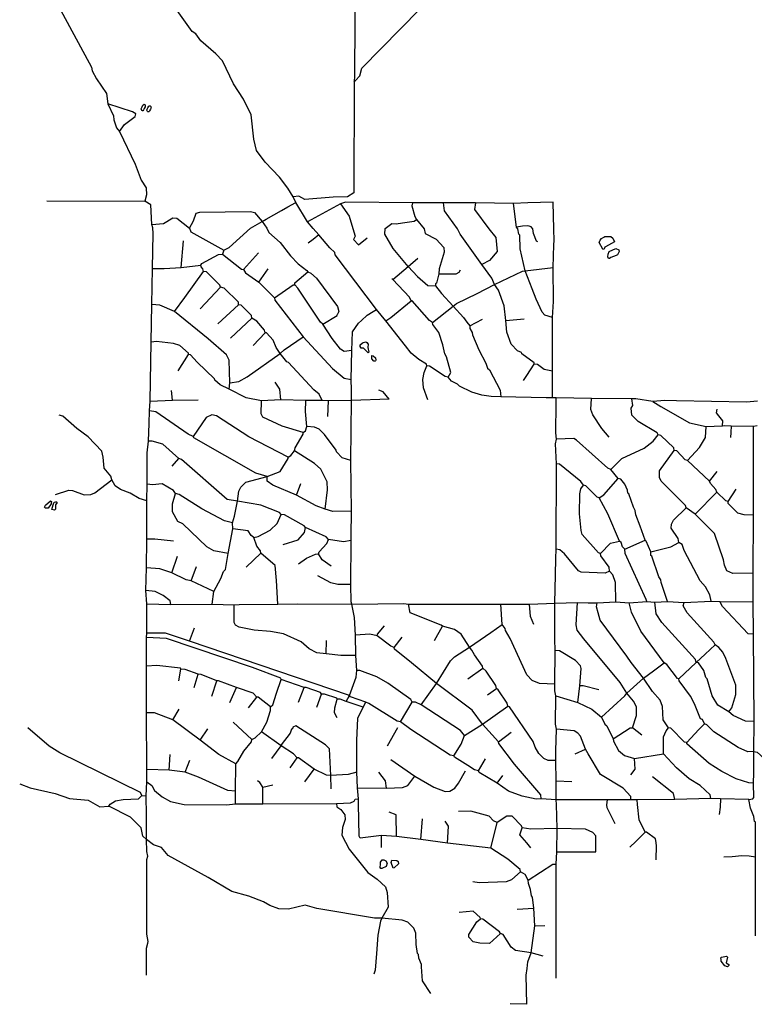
# Model space of a CAD drawing. Header units: millimetres. Extents: x 35 to 72953, y -43 to 70184.
# Tile 1 of 204: x 54 to 5945, y -11 to 7882. Entities that reach past the tile are written whole.
import ezdxf

# ---------------------------------------------------------------- set-up
doc = ezdxf.new("R2010")
doc.units = ezdxf.units.MM
doc.layers.add('roads_3', color=3, linetype='Continuous')
doc.layers.add('water', color=7, linetype='Continuous')

msp = doc.modelspace()

# ---------------------------------------------------------------- linework, layer by layer
at = {"layer": 'roads_3'}
for points in [[(2757.84, 10086.78), (2750.84, 9161.47), (2737.75, 7434.33), (2737.32, 7381.68), (2734.77, 6495.16), (2683.86, 6462.27), (2567.02, 6460.04), (2340.93, 6440.39), (2292.75, 6468.46), (2247.01, 6461.05)], [(285.13, 8762.91), (274.67, 8676.59), (239.29, 8563.52), (192.67, 8415.24), (195.04, 8356.82), (354.22, 8059.17), (360.91, 8022.46), (366.67, 7990.52), (629.55, 7502.02), (634.47, 7471.52), (669.88, 7408.01), (750.86, 7290.83), (760.71, 7207), (806.14, 7110.32), (808.6, 7079.83), (831.27, 7016.36), (854.03, 6985.81), (980.3, 6723.74), (1028.19, 6596.68), (1068.62, 6533.05), (1071.01, 6477.07), (1058.2, 6426.34)], [(2748.12, 7394.4), (2780.62, 7432.33), (2798.64, 7493.24), (3262.33, 7966.94), (3313.26, 8012.47), (3315.97, 8070.88), (3331.35, 8101.32), (3387.19, 8111.37), (3415.12, 8103.64), (3432.8, 8075.66), (3460.7, 8052.64), (3483.54, 8050.03), (3496.86, 8049.77)], [(3320.03, 5107.34), (3317.51, 5119.99), (3254.13, 5158.29), (3193.34, 5209.33), (3147.78, 5267.87), (2990.86, 5468.93), (2914.96, 5558.03), (2583.4, 5998.44), (2580.9, 6016.3), (2540.39, 6054.43), (2454.34, 6157.42), (2408.77, 6208.98), (2363.29, 6262.2), (2269.75, 6417.76), (2247.01, 6461.05), (2204.04, 6532.22), (2138.27, 6618.87), (2021.78, 6741.13), (1953.46, 6832.77), (1930.87, 6924.28), (1911.12, 7119.86), (1847.91, 7244.52), (1769.59, 7369.22), (1681.15, 7552.37), (1628.05, 7608.39), (1506.42, 7712.93), (1465.97, 7768.91), (1438.07, 7786.73), (1276.09, 8010.77)], [(2737.32, 7381.68), (2748.12, 7394.4)], [(854.03, 6985.81), (894.91, 7041.56), (981.43, 7107.37), (986.59, 7127.64), (958.68, 7142.91), (760.71, 7207)], [(270.84, 6431.23), (1058.2, 6426.34)], [(1071.37, 1311.41), (1071.69, 1418.04), (1069.79, 1577.66), (1069.63, 1588.3), (1067.3, 1661.91), (1072.73, 1773.63), (1072.9, 1834.59), (1073.02, 1872.72), (1071.79, 2324.85), (1070.24, 2700.84), (1070.83, 2901.46), (1070.91, 2929.4), (1073.57, 2964.97), (1074.16, 3198.63), (1066.91, 3305.39), (1070, 3488.27), (1073.13, 3719.37), (1074.02, 4024.19), (1076.97, 4158.86), (1077.7, 4410.14), (1088.09, 4504.1), (1091.43, 4645.42), (1093.9, 4747.94), (1099.23, 4824.19), (1108.17, 5296.58), (1113.49, 5598.39), (1118.49, 5886.57), (1123.37, 6167.55), (1120.95, 6212.67), (1113.57, 6240.4), (1106.38, 6398.26), (1058.2, 6426.34)], [(1692, 6034.11), (1732.68, 6056.82), (1905.88, 6210.4), (1997.47, 6263.24), (2030.96, 6282.43), (2152.72, 6352.03), (2205.13, 6381.36), (2269.75, 6417.76)], [(4332.26, 6419.37), (4128.22, 6413.47), (4014.77, 6410.12), (3709.98, 6413.59), (3453.44, 6414.39), (3294, 6414.82), (3204.56, 6415.06), (2665.99, 6419.2), (2627.79, 6406.56), (2363.29, 6262.2)], [(2627.79, 6406.56), (2696.09, 6307.28), (2726.33, 6208.1), (2743.82, 6147.86), (2731.09, 6119.96)], [(3204.56, 6415.06), (3199.39, 6389.69), (3222.02, 6305.83), (3237.15, 6280.3), (3297.88, 6206.53), (3305.33, 6168.93), (3394.09, 6123.14), (3454.84, 6056.91), (3457.29, 6018.77), (3418.76, 5884.31), (3416.2, 5846.19), (3395.59, 5770.1), (3388.02, 5765.02), (3387.98, 5749.72)], [(4181.12, 5120.12), (4178.6, 5132.76), (4079.79, 5204.19), (4077.27, 5214.39), (4046.79, 5227.11), (3996.2, 5280.67), (3960.94, 5377.3), (3953.54, 5471.21), (3938.64, 5588.19), (3893.26, 5715.23), (3862.95, 5758.53), (3840.23, 5809.47), (3759.29, 5918.87), (3587.27, 6163.07), (3565.85, 6205.81), (3460.83, 6350.85), (3453.44, 6414.39)], [(3709.98, 6413.59), (3702.19, 6360.29), (3816.06, 6205.14), (3871.61, 6137.04), (3884.07, 6025.17), (3820.3, 5951.74), (3759.29, 5918.87)], [(4327.01, 5495.61), (4266.04, 5513.5), (4243.33, 5536.51), (4195.34, 5640.72), (4162.59, 5724.71), (4107.05, 5869.62), (4066.99, 6044.97), (4064.73, 6154.16), (4057.1, 6161.82), (4048.42, 6204.52), (4037.79, 6219.4), (4014.77, 6410.12)], [(4327.69, 4850.5), (4325.7, 5063.88), (4327.01, 5495.61), (4335, 5622.62), (4333.26, 5896.85), (4337.98, 6077.84), (4338.92, 6112.76), (4336.7, 6203.77), (4332.26, 6419.37)], [(1416.98, 6211.81), (1448.89, 6270.24), (1469.37, 6331.14), (1499.9, 6338.7), (1906.27, 6345.19), (1936.75, 6337.45), (1997.47, 6263.24), (2036.7, 6210.03), (2053.04, 6175.07), (2144.25, 6096.22), (2225.28, 5989.36), (2288.58, 5925.67), (2357, 5872.16), (2364.53, 5861.94), (2389.91, 5851.67), (2432.97, 5810.98), (2602.65, 5584.39), (2612.64, 5543.68), (2603.79, 5520.65)], [(1113.57, 6240.4), (1207.49, 6249.1), (1281.29, 6293.67), (1314.35, 6291.02), (1416.98, 6211.81), (1425.67, 6180.63), (1692, 6034.11)], [(3169.91, 5902.83), (3048.46, 6047.93), (2982.75, 6163.5), (2984.19, 6207.39), (3038.9, 6248.91), (3071.95, 6246.27), (3125.06, 6254.11), (3216.81, 6267.72), (3237.15, 6280.3)], [(2454.34, 6157.42), (2406.82, 6121.42), (2367.54, 6091.71)], [(4209.39, 6100.46), (4199.2, 6105.59), (4173.95, 6167.84), (4169.9, 6205.53), (4155.11, 6220.76), (4140.86, 6228), (4130.2, 6230.69), (4087.21, 6228.14), (4037.79, 6219.4)], [(1348.71, 5895.32), (1367.09, 6108.64)], [(2731.09, 6119.96), (2771.12, 6078.4)], [(2771.12, 6078.4), (2841.45, 6133.85)], [(1118.49, 5886.57), (1211.54, 5888.07), (1348.71, 5895.32), (1506.23, 5915.26), (1513.83, 5927.88), (1648.73, 5998.65), (1679.16, 6003.66)], [(1692, 6034.11), (1679.16, 6003.66)], [(1679.16, 6003.66), (1833.72, 5881.29), (1849.02, 5878.7), (1864.15, 5853.27), (1970.59, 5779.26), (2097.28, 5651.87), (2099.78, 5634.13), (2327.45, 5338.75), (2563.1, 5086.59), (2656.88, 5007.63), (2712.68, 4997.28)], [(1849.02, 5878.7), (1968.8, 6012.92)], [(3045.22, 5798.98), (3169.91, 5902.83), (3246.33, 5971.13)], [(1296.87, 5542.43), (1378.44, 5656.48), (1528.95, 5864.32)], [(1528.95, 5864.32), (1523.9, 5884.73), (1508.74, 5899.96), (1506.23, 5915.26)], [(1810.05, 5596.82), (1807.65, 5617.11), (1693.67, 5729.28), (1665.74, 5739.45), (1658.14, 5754.77), (1551.8, 5861.7), (1528.95, 5864.32)], [(1970.59, 5779.26), (2047.12, 5885.67)], [(2260.14, 5758.04), (2260.19, 5773.34), (2364.53, 5861.94)], [(3169.91, 5902.83), (3243.38, 5823.82), (3326.97, 5752.44), (3387.98, 5749.72), (3435.99, 5686.08), (3529.71, 5586.73), (3613.25, 5495.06), (3638.56, 5456.97), (3663.89, 5428.86), (3663.83, 5406.03), (3681.51, 5375.5), (3684.01, 5355.21), (3736.97, 5235.69), (3792.51, 5128.8), (3805.15, 5088.08), (3822.88, 5075.4), (3906.24, 4912.68), (3913.66, 4859.35)], [(3364.23, 5455.16), (3529.71, 5586.73), (3557.72, 5607.05), (3721.93, 5688.52), (3862.95, 5758.53), (4086.73, 5867.12), (4107.05, 5869.62), (4333.26, 5896.85)], [(3416.2, 5846.19), (3553.36, 5845.82), (3578.71, 5858.39), (3588.96, 5876.21)], [(3489.92, 5017.88), (3510.42, 5053.4), (3477.7, 5180.52), (3462.55, 5203.39), (3447.54, 5277.14), (3414.83, 5373.78), (3366.74, 5439.97), (3364.23, 5455.16), (3341.41, 5470.52), (3202.13, 5628.41), (3194.57, 5628.43), (3179.35, 5658.95), (3045.22, 5798.98), (3038.82, 5805.43)], [(1500.12, 5564.68), (1665.74, 5739.45)], [(2097.28, 5651.87), (2247.39, 5758.08), (2260.14, 5758.04)], [(2718.43, 5230.92), (2654.92, 5223.56), (2627.01, 5241.37), (2558.66, 5325.47), (2485.4, 5442.5), (2465.04, 5457.75), (2285.48, 5730.04), (2260.14, 5758.04)], [(2990.86, 5468.93), (3029.09, 5494.2), (3194.57, 5628.43)], [(1734.43, 4921.33), (1739.68, 4972.19), (1735.19, 5152.55), (1712.45, 5195.73), (1565.45, 5323.18), (1296.87, 5542.43), (1177.62, 5593.55), (1113.49, 5598.39)], [(1642.04, 5444.89), (1810.05, 5596.82)], [(2022.8, 5372.64), (2017.76, 5393.05), (1957.04, 5466.83), (1916.49, 5489.89), (1914, 5510.18), (1830.45, 5594.21), (1810.05, 5596.82)], [(2672.84, 2417.83), (2697.73, 2464.99), (2751.53, 2612.15), (2756.77, 2665.45), (2749.45, 2784.85), (2747.44, 2947.46), (2740.18, 3089.69), (2717.61, 3196.5), (2712.66, 3216.79), (2710.49, 3354.03), (2711.47, 3707.06), (2711.94, 3742.31), (2714.67, 3943.26), (2710.79, 4349.73), (2714.76, 4829.67), (2715, 4916.02), (2712.68, 4997.28), (2718.43, 5230.92), (2723.94, 5380.88), (2772.4, 5449.24), (2794.85, 5469.91), (2841.16, 5512.57), (2889.41, 5542.25), (2914.96, 5558.03)], [(1745.81, 5330.31), (1916.49, 5489.89)], [(2485.4, 5442.5), (2599.89, 5510.69), (2603.79, 5520.65)], [(3663.89, 5428.86), (3766.62, 5482.46)], [(3953.54, 5471.21), (4098.38, 5483.57)], [(1925.97, 5271.38), (2022.8, 5372.64)], [(2478.5, 4830.33), (2455.78, 4881.16), (2412.7, 4914.31), (2210.02, 5133.36), (2197.38, 5138.49), (2144.2, 5207.25), (2111.36, 5255.56), (2086.12, 5314.05), (2032.91, 5372.61), (2022.8, 5372.64)], [(1407.62, 5199.16), (1407.65, 5209.36), (1339.25, 5270.52), (1288.47, 5285.86), (1151.35, 5301.55), (1108.17, 5296.58)], [(1739.68, 4972.19), (1810.84, 4982.08), (1879.54, 5020.01), (2144.2, 5207.25), (2174.79, 5235.1), (2327.45, 5338.75)], [(1326, 5067.38), (1407.62, 5199.16)], [(2714.76, 4829.67), (2529.31, 4827.64), (2478.5, 4830.33), (2348.98, 4830.69), (2148.24, 4833.81), (1993.29, 4826.6), (1871.4, 4849.89), (1734.43, 4921.33), (1660.94, 4954.57), (1617.88, 4992.83), (1615.36, 5003.03), (1476.03, 5138), (1422.82, 5196.57), (1407.62, 5199.16)], [(3326.46, 4833.99), (3291.59, 4932.18), (3286.67, 4998.14), (3297.02, 5054.09), (3320.03, 5107.34)], [(5971.01, 4825.39), (5882.09, 4815.52), (5320.69, 4828), (5226.89, 4830.12), (5130.32, 4822.83), (4995.76, 4843.46), (4964.2, 4843.54), (4640.08, 4844.48), (4355.65, 4850.43), (4327.69, 4850.5), (4274.79, 4851.63), (3913.66, 4859.35), (3834.97, 4862.11), (3761.31, 4872.5), (3680.13, 4895.55), (3581.16, 4944.03), (3566, 4961.81), (3517.79, 4984.77), (3489.92, 5017.88), (3467.17, 5023.04), (3340.33, 5104.74), (3320.03, 5107.34)], [(4094.44, 4990.88), (4120.52, 5029.72), (4181.12, 5120.12)], [(4325.7, 5063.88), (4259.71, 5079.24), (4206.53, 5117.51), (4181.12, 5120.12)], [(2148.24, 4833.81), (2140.83, 4920.18), (2102.92, 4976.15)], [(1279.59, 4831.2), (1272.17, 4910.03)], [(3017, 4841.48), (2968.89, 4900.03), (2933.41, 4912.87)], [(1099.23, 4824.19), (1279.59, 4831.2), (1485.36, 4835.7)], [(2327.95, 4574.26), (2157.85, 4622.96), (2003.03, 4697.11), (1990.45, 4722.52), (1993.29, 4826.6)], [(2207.98, 4376.52), (2228.33, 4389.21), (2258.95, 4427.14), (2264.02, 4450.07), (2327.91, 4559.07), (2327.95, 4574.26), (2345.75, 4586.85), (2355.96, 4622.4), (2346.18, 4741.81), (2348.98, 4830.69)], [(2526.41, 4700.62), (2529.31, 4827.64)], [(3017, 4841.48), (2714.76, 4829.67)], [(4356.48, 199.66), (4355.08, 1114.01), (4360.44, 1210.43), (4363.48, 1398.41), (4358.97, 1591.51), (4356.52, 1629.54), (4357, 1776.85), (4352.43, 1944.56), (4354.14, 2021.37), (4358.18, 2196.05), (4350.72, 2234.09), (4353.87, 2462.75), (4346.42, 2503.45), (4346.56, 2556.77), (4347.35, 2826), (4345.04, 2917.45), (4345.88, 3204.43), (4351.39, 3431.64), (4354.56, 3562.65), (4357.31, 3638.79), (4359.19, 4322.03), (4352.05, 4482.1), (4359.71, 4520.21), (4352.28, 4571), (4355.06, 4804.32), (4355.65, 4850.43)], [(4781.47, 4536.75), (4723.26, 4605.51), (4649.86, 4714.99), (4634.76, 4758.14), (4640.08, 4844.48)], [(5301.93, 4428.57), (5299.43, 4451.41), (5195.57, 4548.22), (5175.27, 4553.37), (5165.11, 4571.24), (5012.96, 4660.52), (4962.36, 4711.53), (4957.4, 4767.4), (4970.21, 4790.21), (4964.2, 4843.54)], [(5130.32, 4822.83), (5196.25, 4781.98), (5424.45, 4651.72), (5558.99, 4620.91), (5623.34, 4623.96), (5690.7, 4627.12), (5708.84, 4628.07), (5760.33, 4627.28), (5937.45, 4624.85)], [(2037.39, 4219.6), (1948.57, 4247.79), (1451.41, 4530.98), (1446.34, 4541.19), (1405.77, 4559.04), (1144.7, 4737.71), (1093.9, 4747.94)], [(5690.7, 4627.12), (5692.97, 4667.02), (5660.48, 4706.89), (5643.25, 4729.99), (5648.33, 4760.46)], [(1074.02, 4024.19), (1013.14, 4044.65), (939.58, 4088.1), (863.52, 4116.26), (820.43, 4146.86), (792.6, 4192.5), (785.04, 4223.01), (731.94, 4286.68), (724.55, 4375.6), (711.94, 4423.96), (603.07, 4538.57), (511.82, 4604.9), (400.36, 4704.22), (369.96, 4711.96)], [(2207.98, 4376.52), (1890.82, 4537.37), (1632.26, 4705.81), (1594.22, 4716.01), (1548.43, 4693.31), (1446.34, 4541.19)], [(2710.79, 4349.73), (2639.71, 4370.21), (2594.21, 4418.56), (2591.7, 4431.31), (2498.04, 4556.05), (2454.99, 4599.29), (2419.51, 4614.57), (2355.96, 4622.4)], [(5408.29, 4349.49), (5505.2, 4453.44), (5553.67, 4532.02), (5558.99, 4620.91)], [(5760.33, 4627.28), (5757.27, 4573.64), (5754.9, 4534.29)], [(5900.82, 1630.18), (5933.91, 1637.74), (5941.59, 1647.81), (5939.32, 1762.21), (5940.37, 1844.67), (5942.59, 2016.14), (5943.27, 2257.44), (5937.71, 2955.99), (5935.89, 3215.15), (5936.55, 3446.25), (5937.97, 3911.13), (5937.79, 4146), (5937.45, 4624.85)], [(5937.45, 4624.85), (5967.98, 4629.87)], [(2711.47, 3707.06), (2650.5, 3697.03), (2531.22, 3715.21), (2510.87, 3735.55), (2346.03, 3812.27), (2335.96, 3824.93), (2178.71, 3914.38), (2150.76, 3916.9), (2138.14, 3932.23), (1988.46, 3991.07), (1800.54, 4022.09), (1719.24, 4035.07), (1351.9, 4356.02), (1329.06, 4363.74), (1202.32, 4478.39), (1116.05, 4504.02), (1088.09, 4504.1)], [(5250.13, 3217.07), (5197.22, 3369.61), (5194.73, 3392.57), (5179.58, 3415.44), (5124.16, 3580.73), (5116.61, 3585.85), (5114.14, 3616.34), (5078.83, 3702.78), (5068.65, 3710.45), (5030.95, 3822.28), (4995.56, 3913.81), (4990.64, 3946.86), (4975.5, 3974.83), (4937.7, 4081.67), (4930.06, 4086.78), (4927.57, 4109.62), (4907.38, 4157.89), (4874.51, 4198.66), (4854.21, 4203.81), (4793.47, 4277.67), (4770.63, 4287.82), (4519.72, 4512.15), (4496.89, 4524.84), (4359.71, 4520.21)], [(4793.47, 4277.67), (4882.59, 4363.79), (5060.69, 4447.03), (5134.43, 4502.7), (5175.27, 4553.37)], [(2503.94, 3959.14), (2522.13, 4114.05), (2519.85, 4177.57), (2469.31, 4279.24), (2418.61, 4325.16), (2258.95, 4427.14)], [(5936.55, 3446.25), (5774.03, 3441.66), (5725.8, 3464.62), (5705.6, 3510.45), (5698.15, 3553.69), (5625.08, 3764.7), (5470.61, 3917.49), (5399.59, 3968.55), (5392.09, 3988.85), (5199.56, 4182.53), (5184.42, 4213.05), (5184.56, 4266.37), (5301.93, 4428.57)], [(5735.02, 4020.92), (5717.27, 4026.06), (5643.85, 4094.85), (5636.24, 4115.16), (5593.19, 4163.59), (5585.68, 4183.89), (5408.29, 4349.49), (5390.55, 4354.64), (5324.78, 4425.96), (5301.93, 4428.57)], [(1278.05, 4302.92), (1329.06, 4363.74)], [(1597.5, 3197.11), (1610.55, 3298.71), (1666.69, 3402.75), (1689.71, 3458.54), (1704.97, 3476.24), (1725.65, 3603.2), (1764.39, 3801.17), (1761.98, 3849.51), (1777.34, 3902.78), (1800.54, 4022.09), (1810.88, 4103.31), (1824.66, 4130.76), (1826.18, 4133.75), (1867.02, 4174.31), (2037.39, 4219.6), (2144.17, 4259.87), (2207.95, 4363.88), (2207.98, 4376.52)], [(5082.51, 3217.61), (5077.46, 3235.35), (4910.88, 3604.22), (4905.95, 3637.15), (4888.15, 3657.59), (4878.13, 3690.65), (4862.95, 3703.33), (4769.6, 3922.04), (4701.33, 4049.24), (4686.13, 4054.38), (4594.92, 4146.17), (4574.62, 4151.21), (4554.38, 4179.31), (4382.04, 4319.42), (4359.19, 4322.03)], [(340.19, 4077.02), (446.95, 4109.73), (477.36, 4107.09), (571.27, 4073.89), (624.66, 4076.28), (657.67, 4088.93), (792.6, 4192.5)], [(2714.67, 3943.26), (2564.82, 3941.12), (2503.94, 3959.14), (2430.32, 3984.73), (2273.16, 4071.52), (2082.83, 4150.86), (2039.75, 4184.02), (2037.39, 4219.6)], [(4701.33, 4049.24), (4739.57, 4074.64), (4854.21, 4203.81)], [(5585.68, 4183.89), (5646.81, 4259.89)], [(1761.98, 3849.51), (1695.88, 3864.88), (1515.81, 3961.94), (1333.23, 4076.75), (1302.83, 4084.49), (1287.59, 4107.37), (1196.39, 4161.06), (1120.13, 4153.63), (1076.97, 4158.86)], [(2273.16, 4071.52), (2308.95, 4165.41)], [(4712.75, 3602.18), (4695, 3607.32), (4565.94, 3755.08), (4555.82, 3788.14), (4543.51, 3920.18), (4546.48, 4082.78), (4554.23, 4120.89), (4574.62, 4151.21)], [(5735.02, 4020.92), (5798.85, 4119.74)], [(1725.65, 3603.2), (1611.48, 3623.82), (1555.55, 3657.01), (1363.06, 3840.46), (1322.5, 3860.97), (1279.54, 3937.24), (1279.72, 4000.76), (1302.83, 4084.49)], [(5470.61, 3917.49), (5643.85, 4094.85)], [(5598.12, 3221.19), (5588.14, 3271.98), (5552.77, 3335.58), (5512.26, 3384.01), (5383.43, 3628.19), (5365.79, 3676.56), (5340.42, 3691.81), (5335.39, 3722.3), (5279.77, 3806.35), (5279.85, 3839.38), (5297.78, 3869.82), (5399.59, 3968.55)], [(5937.97, 3911.13), (5864.28, 3913.86), (5813.49, 3926.73), (5734.98, 4003.18), (5735.02, 4020.92)], [(1931.8, 3732.19), (1967.34, 3739.63), (2064.04, 3790.23), (2117.58, 3843.4), (2150.76, 3916.9)], [(2123.31, 3198.16), (2113.64, 3386.18), (2103.87, 3508.13), (1987.27, 3605.01), (1984.88, 3625.3), (1957.01, 3660.96), (1931.8, 3732.19), (1911.53, 3747.43), (1886.22, 3785.64), (1764.39, 3801.17)], [(2167.84, 3675.55), (2287.37, 3713.34), (2338.26, 3771.61), (2346.03, 3812.27)], [(1286.51, 3701.02), (1139.17, 3719.18), (1073.13, 3719.37)], [(2449.56, 3601.16), (2454.7, 3616.33), (2518.38, 3682.21), (2531.22, 3715.21)], [(4905.95, 3637.15), (5068.65, 3710.45)], [(4783.53, 3462.33), (4747.87, 3444.58), (4557.41, 3452.83), (4534.58, 3465.53), (4423.26, 3600.49), (4385.17, 3633.62), (4357.31, 3638.79)], [(4712.75, 3602.18), (4791.76, 3685.77), (4862.95, 3703.33)], [(5114.14, 3616.34), (5276.84, 3656.5), (5340.42, 3691.81)], [(1273.01, 3447), (1319.13, 3581.54)], [(1870.18, 3493.61), (1987.27, 3605.01)], [(2289.28, 3520.25), (2352.99, 3565.85), (2426.69, 3598.67), (2449.56, 3601.16)], [(2550.85, 3501.78), (2479.94, 3552.74), (2449.56, 3601.16)], [(4833.54, 3215.8), (4831.48, 3370.77), (4811.33, 3431.78), (4783.53, 3462.33), (4781.06, 3492.82), (4715.25, 3584.44), (4712.75, 3602.18)], [(1610.55, 3298.71), (1430.33, 3383.03), (1389.72, 3390.8), (1273.01, 3447), (1176.64, 3480.31), (1070, 3488.27)], [(1430.33, 3383.03), (1471.29, 3499.74)], [(2710.49, 3354.03), (2606.37, 3354.31), (2550.47, 3367.11), (2443.96, 3423.38)], [(1267.17, 3193.08), (1259.7, 3223.58), (1203.89, 3266.86), (1140.49, 3297.53), (1066.91, 3305.39)], [(1074.16, 3198.63), (1267.17, 3193.08), (1597.5, 3197.11), (1772.75, 3191.62), (1813.39, 3194.05), (2123.31, 3198.16), (2285.83, 3200.25), (2717.61, 3196.5), (3134.21, 3202.89), (3172.28, 3197.69), (3349.43, 3197.76), (3911.43, 3198.14), (4142.63, 3197.42), (4345.88, 3204.43), (4526.26, 3209.06), (4612.53, 3208.72), (4686.22, 3208.53), (4833.54, 3215.8), (4942.75, 3207.87), (5082.51, 3217.61), (5148.54, 3212.34), (5250.13, 3217.07), (5382.2, 3211.64), (5598.12, 3221.19), (5669.26, 3218.46), (5935.89, 3215.15)], [(2749.45, 2784.85), (2630.11, 2785.18), (2510.72, 2798.26), (2437.13, 2806.11), (2376.28, 2839.31), (2310.39, 2895.36), (2170.82, 2959.27), (2064.2, 2977.41), (1934.69, 2987.87), (1815.43, 3013.59), (1784.95, 3028.97), (1774.9, 3049.29), (1772.75, 3191.62)], [(4352.43, 1944.56), (4291.48, 1944.72), (4258.44, 1960.11), (4217.92, 2000.78), (4187.62, 2051.74), (4172.53, 2097.44), (3982.76, 2374.94), (3967.56, 2380.08), (3962.52, 2402.93), (3891.74, 2509.75), (3876.56, 2519.98), (3871.52, 2545.38), (3795.57, 2659.97), (3767.67, 2682.88), (3765.26, 2700.62), (3702, 2789.8), (3679.23, 2827.88), (3661.54, 2853.42), (3593.22, 2957.68), (3540.03, 2993.41), (3443.54, 3021.6), (3433.45, 3029.27), (3184.84, 3126.49), (3172.28, 3197.69)], [(4346.56, 2556.77), (4222.13, 2562.19), (4163.79, 2585.18), (4120.73, 2631.07), (3986.94, 2921.05), (3949.03, 2984.67), (3946.44, 3002.41), (3923.65, 3032.95), (3911.43, 3198.14)], [(4177.73, 3034.72), (4150.02, 3098.31), (4142.63, 3197.42)], [(4967.79, 2207.01), (5001.11, 2303.36), (5001.29, 2374.52), (4976.08, 2420.25), (4922.95, 2484.01), (4869.78, 2567.94), (4578.71, 2919.29), (4525.6, 2988.04), (4515.51, 3031.29), (4526.26, 3209.06)], [(5404.34, 2088.86), (5386.58, 2091.45), (5275.17, 2203.57), (5257.41, 2206.16), (5214.39, 2269.79), (5209.65, 2376.43), (5189.46, 2427.36), (5128.69, 2496.01), (5055.35, 2602.94), (4956.65, 2730.22), (4923.8, 2781.18), (4708.73, 3068.81), (4691.97, 3128.16), (4678.49, 3175.52), (4686.22, 3208.53)], [(5339.75, 2599.56), (5329.65, 2602.14), (5243.57, 2714.19), (5223.29, 2726.99), (5036.09, 2981.52), (4960.32, 3134.12), (4942.75, 3207.87)], [(5479.83, 2728.79), (5474.88, 2754.18), (5203.97, 3049.59), (5158.42, 3118.32), (5148.54, 3212.34)], [(5740.3, 2334.31), (5765.8, 2367.17), (5796.58, 2473.84), (5796.86, 2547.44), (5716.13, 2761.12), (5693.48, 2811.94), (5660.51, 2850.15), (5630.13, 2870.51), (5620.08, 2893.48), (5407.31, 3127.78), (5374.48, 3183.73), (5382.2, 3211.64)], [(5937.71, 2955.99), (5897.08, 2958.64), (5689.47, 3177.73), (5669.26, 3218.46)], [(1416.27, 2899.13), (1457.21, 3006.97)], [(2920.06, 2944.44), (2922.65, 2957.06), (2978.77, 3022.97)], [(3274.11, 2389.7), (3396.47, 2562.06), (3508.83, 2742.1), (3541.9, 2774.93), (3661.54, 2853.42), (3833.63, 2971.23), (3923.65, 3032.95)], [(3379.73, 2904.94), (3443.54, 3021.6)], [(2114.77, 2484.13), (2152.03, 2593.54), (2146.96, 2603.75), (1921.18, 2688.19), (1230.85, 2921.39), (1070.91, 2929.4)], [(5900.82, 1630.18), (5673.28, 1636.5), (5596.08, 1638.69), (5306.52, 1631.87), (5006.38, 1628.42), (4956.01, 1627.88), (4826.65, 1628.21), (4767.68, 1628.36), (4356.52, 1629.54), (4237.19, 1637.5), (4196.55, 1635.17), (4084.91, 1658.29), (3973.23, 1699.27), (3882.02, 1763.02), (3737.47, 1847.31), (3732.4, 1859.96), (3701.91, 1870.24), (3649.08, 1902.64), (3539.64, 1969.77), (3534.66, 1979.98), (3506.71, 1987.59), (3189.76, 2191.74), (3108.57, 2252.92), (3080.71, 2258.1), (2855.07, 2401.04), (2829.58, 2410.31), (2707.91, 2454.76), (2697.73, 2464.99), (1416.27, 2899.13), (1223.42, 2964.53), (1073.57, 2964.97)], [(4237.19, 1637.5), (4232.26, 1667.99), (4022.08, 1915.06), (3895.62, 2080.55), (3893.1, 2093.19), (3766.48, 2235.85), (3683.05, 2347.8), (3396.47, 2562.06), (3196.32, 2727.76), (3059.52, 2837.31), (3057, 2850.06), (3029.06, 2860.23), (2920.06, 2944.44), (2861.7, 2957.23), (2747.44, 2947.46)], [(3057, 2850.06), (3120.72, 2933.69)], [(2510.72, 2798.26), (2513.57, 2904.99)], [(5339.75, 2599.56), (5479.83, 2728.79), (5551.15, 2797.11), (5630.13, 2870.51)], [(4529.01, 2408.87), (4547.12, 2543.5), (4557.68, 2680.58), (4550.18, 2703.44), (4512.21, 2744.22), (4382.87, 2823.36), (4347.35, 2826)], [(1347.12, 2677.2), (1344.59, 2684.74), (1154.07, 2705.69), (1070.24, 2700.84)], [(4719.11, 2291.44), (4907.58, 2461.1), (4922.95, 2484.01), (5055.35, 2602.94), (5135.53, 2662.15), (5223.29, 2726.99)], [(5943.27, 2257.44), (5874.77, 2260.27), (5775.85, 2303.63), (5740.3, 2334.31), (5651.61, 2387.85), (5606.06, 2461.67), (5565.87, 2599), (5555.69, 2609.11), (5540.61, 2665.01), (5497.68, 2726.19), (5479.83, 2728.79)], [(1331.64, 2583.25), (1347.12, 2677.2)], [(2065.05, 2375.31), (1966.24, 2451.85), (1956.03, 2451.88), (1925.69, 2482.45), (1793.73, 2528.6), (1649.12, 2582.33), (1633.81, 2582.38), (1509.52, 2633.5), (1486.66, 2636.12), (1380.09, 2674.55), (1347.12, 2677.2)], [(1453.37, 2529.58), (1486.66, 2636.12)], [(3621.47, 2144.79), (3588.59, 2183.01), (3274.11, 2389.7), (3228.44, 2412.65), (3200.47, 2412.73), (3190.42, 2433.04), (3005.38, 2563.12), (2919.16, 2614.24), (2782.19, 2665.38), (2756.77, 2665.45)], [(3648.1, 2599.4), (3767.67, 2682.88)], [(1595.38, 2460.56), (1633.81, 2582.38)], [(1740, 2409.27), (1793.73, 2528.6)], [(2600.76, 2284.91), (2578, 2325.65), (2580.67, 2366.22), (2601.17, 2434.77), (2598.64, 2442.43), (2499.71, 2475.73), (2474.29, 2475.8), (2466.67, 2488.46), (2352.55, 2529.46), (2334.69, 2529.51), (2152.03, 2593.54)], [(2291.17, 2410.25), (2334.69, 2529.51)], [(4699.45, 2509.96), (4572.54, 2543.43), (4547.12, 2543.5)], [(5942.59, 2016.14), (5894.39, 2013.82), (5815.66, 2047.04), (5620.47, 2174.55), (5564.76, 2230.67), (5544.46, 2238.37), (5529.33, 2271.32), (5514.14, 2279.01), (5466.25, 2398.51), (5433.33, 2459.66), (5342.26, 2581.82), (5339.75, 2599.56)], [(1785.96, 1596.32), (1783.7, 1697.97), (1786.88, 1916.43), (1804.7, 1936.67), (1850.67, 2017.78), (1911.83, 2093.87), (1914.43, 2111.6), (1942.44, 2124.26), (1993.33, 2174.89), (2036.73, 2251.02), (2064.96, 2344.83), (2065.05, 2375.31), (2082.86, 2390.56), (2114.77, 2484.13)], [(1889.74, 2365.72), (1956.03, 2451.88)], [(2435.82, 2371.72), (2474.29, 2475.8)], [(3805.27, 2469.41), (3876.56, 2519.98)], [(4353.87, 2462.75), (4529.01, 2408.87), (4643.11, 2355.26), (4719.11, 2291.44), (4746.94, 2235.5), (4762.12, 2222.83), (4812.59, 2118.51), (4815.09, 2098.22), (4855.54, 2024.4), (4903.72, 1983.6), (4984.93, 1960.56), (5216.16, 1997.99)], [(2809.25, 2370.68), (2672.84, 2417.83), (2624.04, 2434.71), (2601.17, 2434.77)], [(2775.79, 1336.94), (2771.4, 1596.1), (2771.51, 1636.67), (2764.2, 1725.59), (2756.98, 1850.08), (2757.62, 2080.19), (2757.68, 2104.14), (2765.83, 2284.45), (2809.25, 2370.68), (2829.58, 2410.31)], [(3108.57, 2252.92), (3200.47, 2412.73)], [(3534.66, 1979.98), (3593.31, 2073.71), (3621.47, 2144.79), (3766.48, 2235.85), (3967.56, 2380.08)], [(1786.88, 1916.43), (1649.89, 1992.97), (1500.44, 2107.68), (1282.44, 2270.92), (1135.29, 2324.67), (1071.79, 2324.85)], [(1282.44, 2270.92), (1333.43, 2354.57)], [(1914.43, 2111.6), (1764.97, 2251.8)], [(2548.54, 1822.73), (2539.02, 2036.13), (2506.13, 2069.25), (2267.78, 2222.33), (2244.88, 2212.31), (2242.29, 2197.02), (2234.72, 2194.49), (2224.43, 2164.04), (2150.55, 2070.25), (2150.52, 2060.16)], [(5404.34, 2088.86), (5500.6, 2191.59), (5544.46, 2238.37)], [(1034.32, 1662.01), (1024.19, 1687.42), (374.79, 2004.25), (291.14, 2057.93), (118.85, 2205.76)], [(1500.44, 2107.68), (1564.2, 2198.95)], [(2756.98, 1850.08), (2688.33, 1832.54), (2548.54, 1822.73), (2515.57, 1825.37), (2416.67, 1873.97), (2289.92, 1965.77), (2279.72, 1965.8), (2249.38, 1996.37), (2150.52, 2060.16), (1993.33, 2174.89)], [(3003.91, 2060.23), (3085.58, 2207.32)], [(3893.1, 2093.19), (3994.89, 2171.62)], [(4956.01, 1627.88), (4956.09, 1655.82), (4892.75, 1722.04), (4712.73, 1831.79), (4611.67, 1997.21), (4591.45, 2035.28), (4551.09, 2139.58), (4530.83, 2162.46), (4500.36, 2180.39), (4358.18, 2196.05)], [(4812.59, 2118.51), (4950.02, 2204.5), (4967.79, 2207.01)], [(5043.89, 2145.74), (4967.79, 2207.01)], [(5216.16, 1997.99), (5216.5, 2132.56), (5237.03, 2180.72), (5257.41, 2206.16)], [(2076.53, 1958.73), (2150.52, 2060.16)], [(5939.32, 1762.21), (5901.24, 1764.85), (5799.74, 1798.13), (5685.63, 1854.39), (5584.21, 1920.7), (5404.31, 2078.66), (5404.34, 2088.86)], [(1253.3, 1867.09), (1261.32, 1991.55)], [(4507.44, 1997.48), (4591.45, 2035.28)], [(5596.08, 1638.69), (5591.15, 1669.18), (5510.06, 1743.09), (5423.83, 1796.74), (5322.47, 1885.89), (5216.16, 1997.99)], [(5942.59, 2016.14), (5967.99, 2010.98), (6142.9, 1853.04), (6411.52, 1644.12), (6477.49, 1608.27), (6497.8, 1605.67), (6556.11, 1569.95), (6721.09, 1521.23), (7035.7, 1411.09), (7167.88, 1438.71), (7267.81, 1418.09), (7313.41, 1397.58), (7370.16, 1379.72), (7393, 1364.37), (7456.26, 1260.14), (7509.56, 1219.45), (7628.82, 1176.06), (7684.66, 1132.82), (7689.74, 1120.06)], [(1380.26, 1851.54), (1418.61, 1945.42)], [(2223.64, 1884.71), (2279.72, 1965.8)], [(3031.58, 1950.86), (3221.63, 1818.33), (3373.91, 1728.91), (3465.2, 1695.63), (3503.38, 1698.08), (3544.07, 1720.8), (3572.06, 1761.41), (3628.27, 1860.24)], [(3732.4, 1859.96), (3788.6, 1956.36)], [(4954.07, 1828.51), (4989.71, 1874.09), (4984.93, 1960.56)], [(1783.7, 1697.97), (1722.76, 1703.24), (1486.83, 1810.55), (1380.26, 1851.54), (1253.3, 1867.09), (1073.02, 1872.72)], [(2340.13, 1772.55), (2416.67, 1873.97)], [(2550.79, 1716.09), (2548.54, 1822.73)], [(2764.2, 1725.59), (2995.33, 1722.4), (3124.9, 1727.15), (3165.57, 1742.22), (3221.63, 1818.33)], [(2995.33, 1722.4), (2987.83, 1780.84), (2934.73, 1849.6)], [(3882.02, 1763.02), (3927.91, 1823.86)], [(54.08, 1756.26), (137.81, 1725.53), (338.29, 1679.26), (452.51, 1638.35), (602.35, 1625.15), (696.22, 1571.56), (769.94, 1576.44), (780.1, 1594.14), (823.36, 1619.4), (884.35, 1631.97), (1006.27, 1636.71), (1034.32, 1662.01), (1067.3, 1661.91)], [(1072.73, 1773.63), (1113.27, 1743.14), (1136.02, 1702.39), (1196.82, 1651.45), (1262.77, 1615.67), (1371.94, 1589.97), (1712.23, 1588.99), (1785.96, 1596.32), (2004.35, 1595.7), (2593.65, 1599.14), (2707.92, 1603.82), (2735.93, 1619.03), (2743.63, 1634.2), (2771.51, 1636.67)], [(2004.35, 1595.7), (2004.73, 1730.37), (1979.51, 1768.57), (1961.69, 1781.26)], [(2004.73, 1730.37), (2083.59, 1747.88)], [(4481.44, 1773.97), (4357, 1776.85)], [(5306.52, 1631.87), (5296.53, 1680.23), (5129.23, 1812.77)], [(2593.65, 1599.14), (2598.69, 1573.64), (2629.05, 1550.72), (2662.01, 1507.51), (2664.36, 1471.92), (2643.86, 1405.92), (2636.14, 1344.97), (2696.78, 1233.08), (2846.05, 1047.22), (2922.08, 993.59), (2988.06, 929.89), (3000.6, 886.74), (3007.93, 767.45), (2959.39, 678.69), (2898.44, 678.86), (2436.32, 756.29), (2342.37, 784.48), (2210.25, 751.82), (2131.44, 754.59), (2060.44, 780.18), (2009.68, 810.8), (1893, 856.91), (1755.98, 892.88), (1565.78, 1005.16), (1243.75, 1181.33), (1190.54, 1247.55), (1127.1, 1268.02), (1071.37, 1311.41), (1041.02, 1336.88), (1028.45, 1402.98), (942.34, 1489.58), (769.94, 1576.44)], [(4828.42, 1435.12), (4765.34, 1564.86), (4762.85, 1587.81), (4767.68, 1628.36)], [(5069.51, 1368.44), (5021.57, 1467.66), (5009.22, 1592.17), (5006.38, 1628.42)], [(5673.28, 1636.5), (5670.47, 1570.11), (5663.62, 1512.05)], [(5953.52, 537.58), (5953.81, 581.14), (5953.74, 1169.72), (5953.77, 1449.82), (5946.12, 1454.93), (5941.22, 1495.51), (5913.41, 1561.64), (5900.82, 1630.18)], [(3075.44, 1333.57), (3073.46, 1508.82), (3017.67, 1529.25)], [(3883.63, 1445.56), (3853.15, 1460.83), (3817.71, 1496.5), (3673.05, 1537.57), (3574.01, 1535.28)], [(3271.09, 1310.09), (3284.3, 1475.21)], [(3484.4, 1281.58), (3492.33, 1418.67), (3467.1, 1456.87)], [(3832.24, 1239.86), (3883.63, 1445.56)], [(4084.15, 1404.24), (4079.08, 1419.55), (4003.13, 1498.56), (3959.94, 1498.67), (3883.63, 1445.56)], [(4152.24, 1244.12), (4121.92, 1284.76), (4063.68, 1348.43), (4084.15, 1404.24)], [(4363.48, 1398.41), (4152.73, 1393.97), (4084.15, 1404.24)], [(4360.44, 1210.43), (4675.42, 1212.16), (4673.19, 1339.08), (4650.49, 1367.08), (4592.06, 1392.72), (4363.48, 1398.41)], [(4947.3, 1249.49), (4994.76, 1295.7), (5069.51, 1368.44)], [(5154.96, 1302.5), (5153.2, 1314.92), (5079.72, 1368.42), (5069.51, 1368.44)], [(1072.35, 224.26), (1071.38, 440.18), (1081.23, 480.72), (1084.29, 493.46), (1074.26, 551.91), (1073.37, 1120.87), (1073.46, 1151.35), (1081.19, 1176.71), (1073.64, 1214.86), (1071.37, 1311.41)], [(4120.69, -10.54), (4116.29, 223.13), (4122.77, 276.31), (4129.33, 329.83), (4154.95, 403.37), (4186.04, 619.21), (4176.3, 759), (4166.32, 847.93), (4158.79, 858.03), (4151.27, 908.93), (4133.63, 957.19), (4131.15, 985.13), (4108.49, 1030.97), (4070.46, 1051.35), (4067.96, 1069.21), (3969.14, 1153.15), (3832.24, 1239.86), (3484.4, 1281.58), (3271.09, 1310.09), (3075.44, 1333.57), (2956.11, 1341.54), (2783.3, 1321.73), (2775.79, 1336.94)], [(2955.85, 1247.55), (2956.11, 1341.54)], [(5157.78, 1147.31), (5160.72, 1261.58), (5154.96, 1302.5)], [(4131.15, 985.13), (4329.65, 1111.64), (4355.08, 1114.01)], [(5953.74, 1169.72), (5904.62, 1176.38), (5843.86, 1178.74), (5767.39, 1172.28), (5699.91, 1170.23)], [(3686.66, 973.78), (3737.48, 966), (3958.46, 972.95), (4001.69, 990.57), (4070.46, 1051.35)], [(3749.28, 673.79), (3746.76, 686.54), (3691.03, 734.9), (3579.3, 725.12)], [(4044.16, 751.7), (4176.3, 759)], [(2959.39, 678.69), (2946.57, 655.78), (2925.95, 544.11), (2914.86, 395.94), (2904.85, 262.18), (2894.56, 231.73)], [(3351.29, 75.53), (3285.6, 177.35), (3277.21, 290.76), (3275.84, 309.39), (3255.66, 360.32), (3253.19, 388.26), (3245.55, 395.82), (3233.09, 469.56), (3230.78, 558.46), (3215.67, 599.18), (3167.6, 647.53), (3121.9, 662.95), (2959.39, 678.69)], [(3908.97, 556.53), (3822.38, 478.06), (3743.65, 478.27), (3690.38, 491.05), (3654.85, 526.73), (3655, 549.67), (3718.78, 651.03), (3749.28, 673.79)], [(4251.37, 375.18), (4154.95, 403.37), (4030.53, 421.54), (3995.06, 447.01), (3931.82, 548.82), (3908.97, 556.53), (3901.44, 569.19), (3767.04, 671.19), (3749.28, 673.79)], [(4186.04, 619.21), (4264.77, 621.55)], [(4240.88, 85.35)], [(4120.69, -10.54), (3988.66, -7.65)], [(4120.69, -10.54)]]:
    msp.add_lwpolyline(points, dxfattribs=at)
at = {"layer": 'water'}
for points in [[(1053.5, 7169.89), (1047.97, 7158.33), (1041.85, 7151.64), (1038.2, 7152.87), (1033.95, 7154.1), (1029.68, 7158.99), (1029.1, 7166.91), (1035.24, 7184.57), (1041.98, 7196.14), (1049.31, 7201.6), (1053.6, 7204.03), (1057.24, 7201.59), (1060.89, 7197.31), (1061.46, 7184.5), (1053.5, 7169.89)], [(1081.71, 7176.48), (1089.52, 7188.68), (1093.8, 7192.33), (1099.27, 7192.32), (1102.32, 7189.87), (1105.36, 7185.59), (1106.56, 7180.1), (1108.37, 7174.61), (1102.86, 7164.87), (1095.51, 7150.87), (1092.43, 7145.39), (1090.83, 7144.8), (1087.55, 7143.58), (1082.68, 7143.59), (1078.42, 7146.05), (1075.38, 7151.54), (1074.79, 7156.42), (1077.25, 7163.73), (1080.95, 7175.3), (1081.71, 7176.48)], [(4738.18, 6139.39), (4747.74, 6144.32), (4794.66, 6143.58), (4811.7, 6130.12), (4824.42, 6102.66), (4751.75, 6060.79), (4745.65, 6057.77), (4738.28, 6040.72), (4729.14, 6041.96), (4700.65, 6095.08), (4708.02, 6115.17), (4718.43, 6129.16), (4738.18, 6139.39)], [(4780.92, 6024.74), (4834.01, 6048.36), (4858.98, 6036.11), (4861.98, 6022.69), (4848.5, 5998.33), (4837.52, 5992.89), (4816.76, 5983.81), (4794.18, 5974.72), (4785.02, 5966.82), (4777.08, 5966.84), (4771.04, 5981.5), (4773.53, 6003.44), (4780.92, 6024.74)], [(2800.97, 5288.37), (2809.77, 5294.63), (2831.12, 5299.44), (2839.04, 5295.15), (2848.13, 5279.9), (2845.62, 5254.29), (2855.27, 5216.48), (2847.94, 5212.84), (2812.07, 5248.91), (2792.58, 5250.18), (2784.68, 5261.17), (2784.11, 5276.42), (2800.97, 5288.37)], [(2877.13, 5190.8), (2889.32, 5188.95), (2906.34, 5171.21), (2911.17, 5154.13), (2906.43, 5147.43), (2903.82, 5143.78), (2894.69, 5143.81), (2877.67, 5164.59), (2877.13, 5190.8)], [(307.28, 4005.81), (307.26, 4001.55), (282.16, 3967.48), (263.88, 3965.7), (260.82, 3965.72), (252.93, 3974.88), (261.52, 3991.31), (302.45, 4024.11), (310.36, 4019.83), (307.28, 4005.81)], [(326.16, 4002.1), (331.69, 4014.28), (340.83, 4017.3), (348.15, 4017.27), (354.83, 4011.16), (340.76, 3994.13), (340.06, 3957.55), (336.39, 3952.69), (333.93, 3949.65), (310.8, 3957.03), (322.48, 3994.19), (326.16, 4002.1)], [(2947.01, 1113.7), (2948.39, 1130.01), (2960.63, 1146.43), (2974.67, 1148.22), (2991.1, 1139.64), (3000.79, 1121.32), (2992.18, 1093.91), (2958.61, 1079.38), (2949.47, 1079.42), (2944.61, 1085.53), (2947.01, 1113.7)], [(3034.33, 1124.88), (3038.67, 1144.99), (3078.28, 1142.43), (3089.22, 1133.26), (3091.01, 1116.18), (3058, 1083.97), (3048.84, 1080.95), (3034.33, 1124.88)], [(5678.44, 348.56), (5676.65, 361.98), (5681.54, 368.05), (5721.18, 375.87), (5730.31, 368.52), (5719.82, 322.83), (5739.88, 307.54), (5740.49, 303.88), (5740.48, 300.22), (5731.31, 291.1), (5708.15, 298.49), (5680.22, 335.75), (5678.44, 348.56)]]:
    msp.add_lwpolyline(points, close=True, dxfattribs=at)

doc.saveas('drawing.dxf')
